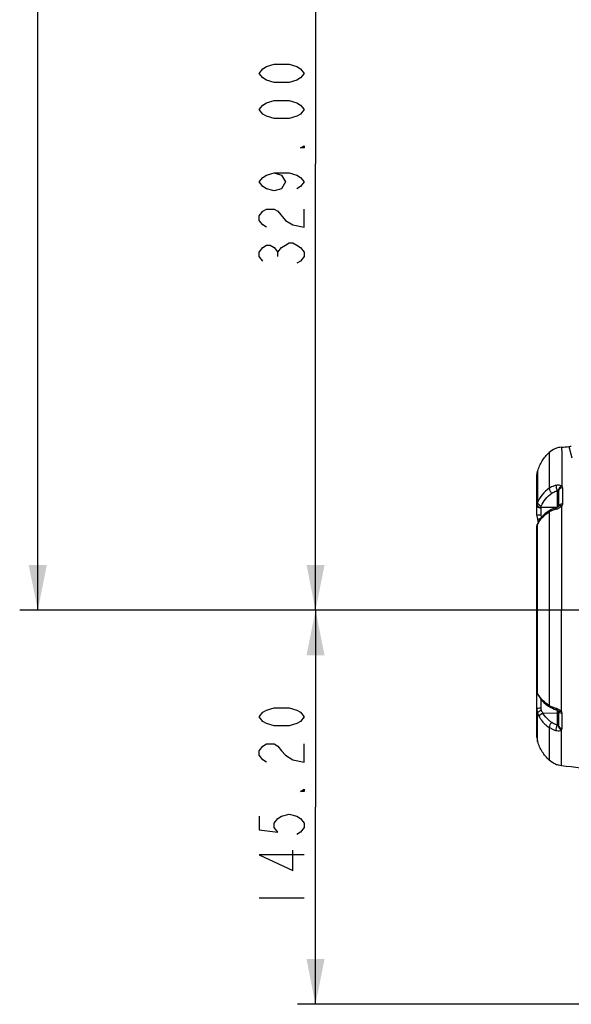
# Model space of a CAD drawing. Header units: millimetres. Extents: x 11 to 407, y 12 to 285.
# Tile 9 of 29: x 108 to 138, y 69 to 124. Entities that reach past the tile are written whole.
import ezdxf

# ---------------------------------------------------------------- set-up
doc = ezdxf.new("R2010")
doc.units = ezdxf.units.MM
doc.header["$LTSCALE"] = 23.1
doc.layers.get('0').update_dxf_attribs({"linetype": 'CONTINUOUS'})
doc.styles.get("Standard").update_dxf_attribs({"font": 'txt', "width": 0.8})
doc.dimstyles.new('DIMSTYLE_1', dxfattribs={"dimtxt": 2.5, "dimasz": 2.5, "dimexe": 1, "dimexo": 1, "dimtad": 1, "dimlfac": 6.666667, "dimzin": 0, "dimdsep": 46, "dimtxsty": 'Standard', "dimblk": '_FILLED', "dimblk1": '_FILLED', "dimblk2": '_FILLED', "dimcen": 0.09, "dimadec": 0, "dimazin": 0, "dimtp": 0.01, "dimtm": 0.01, "dimtfac": 1, "dimtofl": 0, "dimtmove": 0, "dimatfit": 3, "dimldrblk": '_FILLED', "dimfxl": 0, "dimtolj": 1, "dimtzin": 0, "dimarcsym": 0})

# ---------------------------------------------------------------- blocks, each defined once
blk = doc.blocks.new('_FILLED')
at = {"color": 0, "linetype": 'ByBlock'}
blk.add_solid([(0, 0), (-1, 0.2), (-1, -0.2)], dxfattribs=at)
blk = doc.blocks.new('*D6')
at = {"color": 2, "linetype": 'Continuous'}
for p, q in [((151.759, 140.232), (123.346, 140.232)), ((124.346, 140.232), (124.346, 115.557)), ((124.346, 90.882), (124.346, 115.557)), ((151.759, 90.882), (123.346, 90.882))]:
    blk.add_line(p, q, dxfattribs=at)
at = {"color": 2, "linetype": 'Continuous', "xscale": 2.5, "yscale": 2.5, "zscale": 2.5}
for p, rotation in [((124.346, 140.232), 89.99999986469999), ((124.346, 90.882), 269.9999998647)]:
    blk.add_blockref('_FILLED', p, dxfattribs=dict(at, rotation=rotation))
blk = doc.blocks.new('*D7')
at = {"color": 2, "linetype": 'Continuous'}
for p, q in [((151.759, 90.882), (123.346, 90.882)), ((124.346, 90.882), (124.346, 79.992)), ((124.346, 69.102), (124.346, 79.992)), ((159.876, 69.102), (123.346, 69.102))]:
    blk.add_line(p, q, dxfattribs=at)
at = {"color": 2, "linetype": 'Continuous', "xscale": 2.5, "yscale": 2.5, "zscale": 2.5}
for p, rotation in [((124.346, 90.882), 90), ((124.346, 69.102), 270)]:
    blk.add_blockref('_FILLED', p, dxfattribs=dict(at, rotation=rotation))
blk = doc.blocks.new('*D9')
at = {"color": 2, "linetype": 'Continuous'}
for p, q in [((144.018, 202.857), (107.986, 202.857)), ((108.986, 202.857), (108.986, 146.87)), ((108.986, 90.882), (108.986, 146.87)), ((151.759, 90.882), (107.986, 90.882))]:
    blk.add_line(p, q, dxfattribs=at)
at = {"color": 2, "linetype": 'Continuous', "xscale": 2.5, "yscale": 2.5, "zscale": 2.5}
for p, rotation in [((108.986, 202.857), 90.00000013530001), ((108.986, 90.882), 270.0000001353)]:
    blk.add_blockref('_FILLED', p, dxfattribs=dict(at, rotation=rotation))

msp = doc.modelspace()

# ---------------------------------------------------------------- linework, layer by layer
at = {"color": 2, "linetype": 'Continuous'}
for p, q in [((122.2625, 110.432), (122.2625, 110.682)), ((121.2208, 74.992), (123.7209, 74.992))]:
    msp.add_line(p, q, dxfattribs=at)
at = {"color": 7, "linetype": 'Continuous'}
for p, q in [((138.3563, 99.9317), (138.5175, 99.3118)), ((136.5874, 98.3384), (136.6235, 98.5671)), ((136.6235, 98.5671), (136.6225, 98.3989)), ((136.5881, 96.1191), (136.5881, 98.3183)), ((136.6224, 98.273), (136.622, 97.695)), ((136.6225, 98.3989), (136.6224, 98.273)), ((136.622, 97.5938), (136.6217, 96.8356)), ((136.622, 97.695), (136.622, 97.5938)), ((137.7151, 97.4847), (137.7151, 96.573)), ((137.7881, 97.4744), (137.7881, 96.6214)), ((137.998, 97.642), (137.9948, 96.7524)), ((137.662, 96.5538), (136.8097, 96.5682)), ((137.3031, 96.4032), (137.2108, 96.3439)), ((137.662, 96.5545), (137.5576, 96.5222)), ((137.7907, 96.6222), (137.7901, 96.6213)), ((137.7902, 96.6214), (137.7901, 96.6213)), ((136.6321, 95.8525), (136.632, 95.8527)), ((136.6321, 95.8525), (136.645, 95.8071)), ((137.2684, 96.3128), (137.2665, 94.3971)), ((136.5861, 95.4963), (136.5861, 95.5007)), ((136.5881, 86.3787), (136.5881, 95.4963)), ((136.6057, 95.6224), (136.6059, 95.6229)), ((136.6215, 95.3708), (136.6215, 95.636)), ((136.622, 86.2786), (136.6215, 95.3708)), ((136.6339, 95.6936), (136.6338, 95.6935)), ((137.2666, 94.3972), (137.2668, 90.9047)), ((137.2668, 90.9047), (137.2667, 85.6232)), ((137.9445, 85.8105), (137.9428, 90.8965)), ((136.5866, 86.3769), (136.5866, 86.3787)), ((136.5881, 83.8617), (136.5881, 86.357)), ((136.6333, 86.2223), (136.6484, 86.1989)), ((136.6484, 86.1989), (136.6535, 86.1916)), ((136.7058, 86.1146), (136.7263, 86.083)), ((137.2346, 85.5803), (137.3017, 85.5379)), ((137.9445, 85.7639), (137.9445, 85.8105)), ((137.9447, 85.2885), (137.9445, 85.7639)), ((136.5899, 85.4267), (136.5896, 84.4863)), ((136.6251, 84.3705), (136.6254, 85.2084)), ((136.9238, 85.1978), (137.7151, 85.2111)), ((137.545, 85.4206), (137.6445, 85.3868)), ((137.6445, 85.3868), (137.657, 85.3831)), ((137.6569, 85.3831), (137.657, 85.3831)), ((137.7151, 85.3608), (137.7151, 84.5323)), ((137.7837, 85.3174), (137.7858, 85.3152)), ((137.7881, 85.3174), (137.7881, 84.5207)), ((137.7905, 85.3094), (137.7904, 85.3096)), ((137.9821, 84.3501), (137.9813, 85.1757)), ((136.5896, 84.4863), (136.589, 83.8801)), ((136.6247, 83.7784), (136.6251, 84.3705)), ((137.2675, 84.4005), (137.2694, 82.5979)), ((136.589, 83.8801), (136.5888, 83.86)), ((136.5888, 83.8606), (136.624, 83.6326)), ((136.624, 83.6326), (136.6247, 83.7784)), ((137.9498, 82.6105), (137.9495, 82.7924)), ((137.9503, 82.2837), (137.9498, 82.6105))]:
    msp.add_line(p, q, dxfattribs=at)
at = {"color": 2, "linetype": 'Continuous'}
for points in [[(123.7209, 120.557), (123.5125, 120.307), (123.3042, 120.182), (122.8875, 120.057), (122.0542, 120.057), (121.6375, 120.182), (121.4292, 120.307), (121.2208, 120.557), (121.4292, 120.807), (121.6375, 120.932), (122.0542, 121.057), (122.8875, 121.057), (123.3042, 120.932), (123.5125, 120.807), (123.7209, 120.557)], [(123.7209, 118.557), (123.5125, 118.307), (123.3042, 118.182), (122.8875, 118.057), (122.0542, 118.057), (121.6375, 118.182), (121.4292, 118.307), (121.2208, 118.557), (121.4292, 118.807), (121.6375, 118.932), (122.0542, 119.057), (122.8875, 119.057), (123.3042, 118.932), (123.5125, 118.807), (123.7209, 118.557)], [(123.7209, 116.557), (123.7209, 116.432), (123.5125, 116.432), (123.7209, 116.557)], [(122.0542, 115.057), (122.4708, 114.932), (122.6792, 114.557), (122.4708, 114.182), (122.0542, 114.057), (121.6375, 114.182), (121.4292, 114.307), (121.2208, 114.557), (121.4292, 114.807), (121.6375, 114.932), (122.0542, 115.057), (122.8875, 115.057), (123.3042, 114.932), (123.5125, 114.807), (123.7209, 114.557), (123.5125, 114.307), (123.3042, 114.182)], [(121.6375, 112.057), (121.4292, 112.182), (121.2208, 112.432), (121.2208, 112.682), (121.4292, 112.932), (121.6375, 113.057), (122.0542, 113.057), (122.2625, 112.932)], [(122.2625, 112.932), (122.6792, 112.432), (123.0959, 112.182), (123.7209, 112.057), (123.7209, 113.057)], [(121.4292, 110.182), (121.2208, 110.432), (121.2208, 110.682), (121.4292, 110.932), (121.6375, 111.057), (121.8458, 111.057), (122.0542, 110.932), (122.2625, 110.682), (122.4708, 110.932), (122.6792, 111.057), (122.8875, 111.182), (123.0959, 111.182), (123.3042, 111.057), (123.5125, 110.932), (123.7209, 110.682), (123.7209, 110.432), (123.5125, 110.182), (123.3042, 110.057)], [(123.7209, 84.992), (123.5125, 84.742), (123.3042, 84.617), (122.8875, 84.492), (122.0542, 84.492), (121.6375, 84.617), (121.4292, 84.742), (121.2208, 84.992), (121.4292, 85.242), (121.6375, 85.367), (122.0542, 85.492), (122.8875, 85.492), (123.3042, 85.367), (123.5125, 85.242), (123.7209, 84.992)], [(121.6375, 82.492), (121.4292, 82.617), (121.2208, 82.867), (121.2208, 83.117), (121.4292, 83.367), (121.6375, 83.492), (122.0542, 83.492), (122.2625, 83.367), (122.4708, 83.117), (122.6792, 82.867), (123.0959, 82.617), (123.7209, 82.492), (123.7209, 83.492)], [(123.7209, 80.992), (123.7209, 80.867), (123.5125, 80.867), (123.7209, 80.992)], [(121.2208, 79.492), (121.2208, 78.742), (122.2625, 78.617), (122.0542, 78.867), (122.0542, 79.117), (122.2625, 79.367), (122.4708, 79.492), (122.8875, 79.617), (123.3042, 79.492), (123.5125, 79.367), (123.7209, 79.117), (123.7209, 78.867), (123.5125, 78.617), (123.3042, 78.492)], [(123.7209, 77.367), (121.2208, 77.367), (123.0959, 76.492), (123.0959, 77.617)]]:
    msp.add_lwpolyline(points, dxfattribs=at)
at = {"color": 7, "linetype": 'Continuous'}
for points in [[(137.2108, 96.3439), (137.0536, 96.2252), (136.9171, 96.0975), (136.7969, 95.9572), (136.6909, 95.7996), (136.6339, 95.6937)], [(137.5576, 96.5222), (137.4676, 96.4877), (137.3836, 96.4485), (137.3045, 96.404)], [(137.7376, 96.5835), (137.7168, 96.5737), (137.6943, 96.5648), (137.6708, 96.557), (137.6619, 96.5545)], [(137.7902, 96.6214), (137.788, 96.6186), (137.7816, 96.6122), (137.7709, 96.6036), (137.7559, 96.5937), (137.7376, 96.5835)], [(136.5881, 96.1191), (136.5889, 96.0865), (136.5971, 96.0034), (136.6138, 95.9193), (136.632, 95.8527)], [(136.645, 95.8071), (136.66, 95.7435), (136.6602, 95.7425)], [(136.5931, 95.5713), (136.5901, 95.5535), (136.5881, 95.5357), (136.5873, 95.5192)], [(136.6058, 95.6227), (136.6013, 95.6071), (136.5969, 95.5894), (136.5931, 95.5713)], [(136.5915, 86.3291), (136.5985, 86.2995), (136.6089, 86.2704)], [(136.6089, 86.2704), (136.6203, 86.2457), (136.6333, 86.2223)], [(136.6535, 86.1916), (136.6594, 86.1833), (136.6804, 86.1529), (136.7058, 86.1146)], [(136.7263, 86.083), (136.7684, 86.0212), (136.8666, 85.8974), (136.9779, 85.7822), (137.101, 85.6763), (137.2346, 85.5803)], [(137.3025, 85.5374), (137.3565, 85.5061), (137.4461, 85.4613), (137.545, 85.4206)], [(137.6569, 85.3831), (137.6684, 85.3795), (137.6994, 85.368), (137.7274, 85.3551), (137.7502, 85.3425), (137.7666, 85.3316), (137.7781, 85.3226), (137.7837, 85.3174)], [(137.7858, 85.3152), (137.7899, 85.3103), (137.7904, 85.3096)]]:
    msp.add_lwpolyline(points, dxfattribs=at)
for centre, radius, start, end in [((137.0074, 112.5475), 12.6877, 274.27031, 276.10277), ((137.3902, 108.8785), 8.9989, 276.16283, 276.74023), ((137.4911, 108.0193), 8.1338, 276.74479, 277.06112), ((137.0693, 96.6593), 0.483, 178.54279, 180.0237), ((137.0587, 96.6595), 0.4724, 177.79079, 178.54014), ((137.0443, 96.6601), 0.4579, 174.98755, 177.79895), ((137.0289, 96.6615), 0.4425, 170.45618, 174.99302), ((137.102, 98.3392), 1.9484, 285.99989, 287.39611), ((137.2314, 97.9216), 1.5112, 287.44968, 287.83124), ((137.3258, 97.6331), 1.2076, 287.76013, 290.35095), ((137.412, 97.3989), 0.9581, 290.38686, 293.48037), ((736.2002, 94.0601), 598.2497, 179.7534326, 179.9561437), ((136.9305, 95.4804), 0.3459, 154.88181, 162.70332), ((137.0533, 95.4861), 0.4679, 159.98339, 163.06479), ((137.0641, 95.4821), 0.4794, 155.38573, 159.97478), ((136.95, 95.4717), 0.3673, 153.43362, 154.93725), ((137.9472, 94.9821), 1.4782, 151.58809, 153.74796), ((137.0736, 95.4778), 0.4898, 153.87571, 155.39505), ((137.9482, 94.9815), 1.4794, 147.52862, 151.58652), ((136.6978, 86.3791), 0.1112, 181.14593, 184.92815), ((135.2061, 85.2883), 1.7278, 34.261, 34.96784), ((134.3685, 84.7175), 2.7414, 33.78234, 34.26639), ((137.951, 86.9543), 1.4811, 212.93243, 215.4052), ((137.9932, 86.9854), 1.5336, 215.43672, 222.56423), ((138.0501, 86.9208), 1.5158, 238.8789, 241.53752), ((137.9627, 86.7636), 1.3359, 241.61988, 246.67538), ((138.1185, 87.1277), 1.732, 246.71244, 253.67553), ((137.1343, 83.8679), 1.6733, 70.7654, 72.707)]:
    msp.add_arc(centre, radius, start, end, dxfattribs=at)
for points, knots in [([(136.6238, 98.5682), (136.6875, 98.7671), (136.8546, 99.1439), (137.1176, 99.4628), (137.264, 99.5969)], [0, 0, 0, 0, 0.5126906, 1, 1, 1, 1]), ([(137.264, 99.5969), (137.2614, 99.5969), (137.2679, 99.5802), (137.2622, 99.5627), (137.2665, 99.5199), (137.2658, 99.4662), (137.2675, 99.3946), (137.2686, 99.2687), (137.2701, 99.0718), (137.2708, 98.7905), (137.271, 98.4502), (137.2706, 98.054), (137.2702, 97.7714), (137.27, 97.6213)], [0, 0, 0, 0, 0.0039622, 0.015874, 0.035775, 0.0637013, 0.0996542, 0.1436166, 0.2554411, 0.3983191, 0.5709749, 0.7720746, 1, 1, 1, 1]), ([(137.9522, 99.895), (137.894, 99.8905), (137.767, 99.8764), (137.5255, 99.7919), (137.3578, 99.6828), (137.264, 99.5969)], [0, 0, 0, 0, 0.2295634, 0.4996189, 1, 1, 1, 1]), ([(137.9522, 99.895), (137.9496, 99.8933), (137.9566, 99.8776), (137.9515, 99.8535), (137.9566, 99.8064), (137.957, 99.7445), (137.9596, 99.6645), (137.962, 99.525), (137.964, 99.3096), (137.9645, 99.0035), (137.9638, 98.6349), (137.9622, 98.2065), (137.9608, 97.9012), (137.9601, 97.7391)], [0, 0, 0, 0, 0.0043184, 0.0170981, 0.038146, 0.0672738, 0.1043227, 0.1491475, 0.2615925, 0.4038623, 0.5752046, 0.7743832, 1, 1, 1, 1]), ([(137.27, 97.6214), (137.1233, 97.5215), (136.8631, 97.2889), (136.6858, 96.9886), (136.6217, 96.8356)], [0, 0, 0, 0, 0.5168573, 1, 1, 1, 1]), ([(137.2701, 97.6214), (137.2689, 97.5729), (137.309, 97.4703), (137.3728, 97.3857), (137.4154, 97.3491)], [0, 0, 0, 0, 0.463284, 1, 1, 1, 1]), ([(137.6416, 97.7908), (137.6077, 97.7815), (137.4775, 97.7404), (137.3537, 97.6785), (137.2701, 97.6214)], [0, 0, 0, 0, 0.2578168, 1, 1, 1, 1]), ([(137.4154, 97.3491), (137.4828, 97.3948), (137.5826, 97.4447), (137.6876, 97.4772), (137.7151, 97.4847)], [0, 0, 0, 0, 0.7408981, 1, 1, 1, 1]), ([(137.6416, 97.7908), (137.6398, 97.7406), (137.6589, 97.6354), (137.6909, 97.5343), (137.7151, 97.4847)], [0, 0, 0, 0, 0.4766288, 1, 1, 1, 1]), ([(137.6414, 97.7907), (137.6706, 97.7982), (137.7762, 97.8184), (137.9079, 97.7993), (137.9601, 97.739)], [0, 0, 0, 0, 0.2744131, 1, 1, 1, 1]), ([(137.7229, 97.4929), (137.7216, 97.4916), (137.7189, 97.4889), (137.7164, 97.4862), (137.7151, 97.4847)], [0, 0, 0, 0, 0.4876213, 1, 1, 1, 1]), ([(137.7786, 97.4984), (137.7723, 97.5048), (137.7504, 97.5143), (137.7313, 97.5008), (137.7229, 97.4929)], [0, 0, 0, 0, 0.4373946, 1, 1, 1, 1]), ([(137.7805, 97.5253), (137.7836, 97.5469), (137.814, 97.6383), (137.8924, 97.7108), (137.9602, 97.739)], [0, 0, 0, 0, 0.2290716, 1, 1, 1, 1]), ([(137.998, 97.642), (137.9453, 97.6394), (137.8462, 97.6122), (137.7881, 97.5177), (137.7881, 97.4744)], [0, 0, 0, 0, 0.5497487, 1, 1, 1, 1]), ([(136.8302, 96.6385), (136.8883, 96.7772), (137.048, 97.0489), (137.2832, 97.2593), (137.4154, 97.3491)], [0, 0, 0, 0, 0.4846137, 1, 1, 1, 1]), ([(136.5872, 96.6596), (136.5872, 96.643), (136.6062, 96.5921), (136.6908, 96.5426), (136.7655, 96.5302), (136.8063, 96.5296)], [0, 0, 0, 0, 0.1803475, 0.5548273, 1, 1, 1, 1]), ([(136.5924, 96.7349), (136.5924, 96.7279), (136.596, 96.6956), (136.6147, 96.6664), (136.6322, 96.6482)], [0, 0, 0, 0, 0.2170297, 1, 1, 1, 1]), ([(136.8302, 96.6385), (136.8034, 96.6455), (136.7139, 96.6795), (136.6213, 96.7649), (136.6217, 96.8356)], [0, 0, 0, 0, 0.2811482, 1, 1, 1, 1]), ([(136.8063, 96.5296), (136.8067, 96.4998), (136.8078, 96.369), (136.8072, 96.2382), (136.8072, 96.1372)], [0, 0, 0, 0, 0.2280765, 1, 1, 1, 1]), ([(137.2683, 96.3128), (137.2679, 96.3223), (137.2683, 96.3547), (137.283, 96.3909), (137.3031, 96.4031)], [0, 0, 0, 0, 0.2865388, 1, 1, 1, 1]), ([(137.6391, 96.4663), (137.6382, 96.4863), (137.6372, 96.5151), (137.6509, 96.5516), (137.6619, 96.5545)], [0, 0, 0, 0, 0.6363734, 1, 1, 1, 1]), ([(137.9948, 96.7524), (137.9703, 96.7511), (137.8895, 96.74), (137.7978, 96.6804), (137.7891, 96.6215)], [0, 0, 0, 0, 0.2914891, 1, 1, 1, 1]), ([(137.9561, 96.6346), (137.9388, 96.6413), (137.8865, 96.658), (137.8122, 96.6531), (137.7902, 96.6214)], [0, 0, 0, 0, 0.32518, 1, 1, 1, 1]), ([(137.9561, 96.6346), (137.9474, 96.6217), (137.9027, 96.5711), (137.8407, 96.5406), (137.7938, 96.5201)], [0, 0, 0, 0, 0.233394, 1, 1, 1, 1]), ([(136.8072, 96.1372), (136.7821, 96.1372), (136.7337, 96.136), (136.6617, 96.1345), (136.6239, 96.1263), (136.5881, 96.1255), (136.5881, 96.1191)], [0, 0, 0, 0, 0.3406509, 0.6738701, 0.9129439, 1, 1, 1, 1]), ([(136.632, 95.8527), (136.624, 95.8799), (136.7088, 95.9453), (136.7721, 95.97), (136.8206, 95.9852)], [0, 0, 0, 0, 0.3583716, 1, 1, 1, 1]), ([(136.7001, 95.7758), (136.7329, 95.8272), (136.8871, 96.0396), (137.096, 96.2092), (137.2683, 96.3128)], [0, 0, 0, 0, 0.2326316, 1, 1, 1, 1]), ([(137.951, 94.518), (137.9504, 94.2281), (137.9482, 93.0209), (137.9432, 91.8137), (137.9428, 90.8965)], [0, 0, 0, 0, 0.2401633, 1, 1, 1, 1]), ([(136.622, 86.2786), (136.6169, 86.2866), (136.6006, 86.3147), (136.589, 86.3465), (136.587, 86.3696)], [0, 0, 0, 0, 0.2903528, 1, 1, 1, 1]), ([(136.7078, 86.1491), (136.7024, 86.1574), (136.6823, 86.1884), (136.6621, 86.2193), (136.6471, 86.2418)], [0, 0, 0, 0, 0.2680567, 1, 1, 1, 1]), ([(136.8066, 85.4694), (136.7547, 85.4691), (136.6824, 85.4637), (136.6139, 85.4499), (136.5875, 85.4352), (136.5875, 85.4281)], [0, 0, 0, 0, 0.6842712, 0.9058607, 1, 1, 1, 1]), ([(136.8072, 85.973), (136.8072, 85.9361), (136.8072, 85.7682), (136.8074, 85.6004), (136.8066, 85.4694)], [0, 0, 0, 0, 0.2196182, 1, 1, 1, 1]), ([(137.2667, 85.6232), (137.2279, 85.6466), (137.0828, 85.7406), (136.9499, 85.8541), (136.8637, 85.948)], [0, 0, 0, 0, 0.2622361, 1, 1, 1, 1]), ([(137.3017, 85.5379), (137.2826, 85.5496), (137.2678, 85.5833), (137.2666, 85.6142), (137.2667, 85.6231)], [0, 0, 0, 0, 0.7150147, 1, 1, 1, 1]), ([(137.6319, 85.4655), (137.6316, 85.4554), (137.6321, 85.4284), (137.6385, 85.3884), (137.657, 85.3831)], [0, 0, 0, 0, 0.3428584, 1, 1, 1, 1]), ([(136.6223, 85.2101), (136.6284, 85.2435), (136.706, 85.3031), (136.7812, 85.3358), (136.8308, 85.3504)], [0, 0, 0, 0, 0.3958814, 1, 1, 1, 1]), ([(136.6223, 85.2101), (136.6294, 85.1894), (136.6577, 85.1109), (136.6929, 85.0348), (136.7237, 84.9816)], [0, 0, 0, 0, 0.2627843, 1, 1, 1, 1]), ([(136.7237, 84.9816), (136.7231, 85.0014), (136.7505, 85.1027), (136.8467, 85.1706), (136.9238, 85.1978)], [0, 0, 0, 0, 0.1955113, 1, 1, 1, 1]), ([(136.7237, 84.9816), (136.7557, 84.926), (136.9014, 84.7023), (137.1006, 84.515), (137.2674, 84.4005)], [0, 0, 0, 0, 0.2408664, 1, 1, 1, 1]), ([(137.4131, 84.6761), (137.3615, 84.7114), (137.1711, 84.8569), (137.0124, 85.0445), (136.9238, 85.1978)], [0, 0, 0, 0, 0.2607912, 1, 1, 1, 1]), ([(137.7867, 85.25), (137.785, 85.2444), (137.7693, 85.2197), (137.7374, 85.2115), (137.7151, 85.2111)], [0, 0, 0, 0, 0.2080451, 1, 1, 1, 1]), ([(137.7836, 85.4081), (137.7997, 85.4005), (137.8594, 85.3705), (137.9172, 85.3295), (137.9447, 85.2885)], [0, 0, 0, 0, 0.2648204, 1, 1, 1, 1]), ([(137.9813, 85.1757), (137.936, 85.1801), (137.854, 85.2023), (137.7951, 85.2735), (137.7894, 85.3095)], [0, 0, 0, 0, 0.5551825, 1, 1, 1, 1]), ([(137.9447, 85.2885), (137.9292, 85.2835), (137.8793, 85.2704), (137.8112, 85.2788), (137.7904, 85.3096)], [0, 0, 0, 0, 0.3051056, 1, 1, 1, 1]), ([(137.4131, 84.6761), (137.3697, 84.639), (137.3054, 84.5536), (137.265, 84.4493), (137.2674, 84.4005)], [0, 0, 0, 0, 0.5392524, 1, 1, 1, 1]), ([(137.6323, 84.2249), (137.5991, 84.2353), (137.4716, 84.2803), (137.3502, 84.3435), (137.2675, 84.4005)], [0, 0, 0, 0, 0.2569789, 1, 1, 1, 1]), ([(137.7151, 84.5323), (137.6875, 84.5408), (137.582, 84.5774), (137.4816, 84.6294), (137.4131, 84.6761)], [0, 0, 0, 0, 0.2583065, 1, 1, 1, 1]), ([(137.7151, 84.5323), (137.6877, 84.4829), (137.6516, 84.3818), (137.6297, 84.2752), (137.6325, 84.2248)], [0, 0, 0, 0, 0.5280288, 1, 1, 1, 1]), ([(137.7151, 84.5323), (137.7205, 84.5252), (137.7349, 84.5068), (137.7662, 84.4937), (137.7792, 84.5025)], [0, 0, 0, 0, 0.3605885, 1, 1, 1, 1]), ([(137.7801, 84.4755), (137.7823, 84.454), (137.8076, 84.3639), (137.8817, 84.2904), (137.9463, 84.2611)], [0, 0, 0, 0, 0.2338896, 1, 1, 1, 1]), ([(137.7881, 84.5207), (137.7881, 84.4788), (137.839, 84.3871), (137.9323, 84.3554), (137.9821, 84.3501)], [0, 0, 0, 0, 0.4549698, 1, 1, 1, 1]), ([(137.9462, 84.2611), (137.9304, 84.2435), (137.8334, 84.1861), (137.7136, 84.2007), (137.6323, 84.2249)], [0, 0, 0, 0, 0.2182179, 1, 1, 1, 1]), ([(137.9495, 82.7924), (137.9493, 82.8864), (137.9479, 83.376), (137.9468, 83.8656), (137.9463, 84.2611)], [0, 0, 0, 0, 0.1920067, 1, 1, 1, 1]), ([(137.2694, 82.5979), (137.1215, 82.7326), (136.8558, 83.0535), (136.6876, 83.4332), (136.6236, 83.6337)], [0, 0, 0, 0, 0.4872648, 1, 1, 1, 1]), ([(137.9503, 82.2837), (137.8923, 82.291), (137.7666, 82.3116), (137.5286, 82.4027), (137.3632, 82.5125), (137.2694, 82.5979)], [0, 0, 0, 0, 0.2307171, 0.4997714, 1, 1, 1, 1]), ([(145.131, 81.7943), (144.1757, 81.7954), (142.4821, 81.8741), (140.0886, 82.0495), (138.6508, 82.195), (137.9503, 82.2836)], [0, 0, 0, 0, 0.3980408, 0.705848, 1, 1, 1, 1])]:
    msp.add_open_spline(points, degree=3, knots=knots, dxfattribs=at)
for points in [[(137.7786, 97.4984), (137.7785, 97.5074), (137.7791, 97.5164), (137.7805, 97.5253)], [(137.7881, 97.4744), (137.7881, 97.483), (137.7846, 97.4923), (137.7786, 97.4984)], [(137.9601, 97.7391), (137.983, 97.7129), (137.9981, 97.6767), (137.998, 97.642)], [(136.6217, 96.8356), (136.6083, 96.8033), (136.5983, 96.7694), (136.5925, 96.7349)], [(136.6322, 96.6482), (136.6388, 96.6413), (136.6459, 96.6349), (136.6535, 96.629)], [(136.6535, 96.629), (136.6974, 96.5944), (136.7542, 96.5746), (136.8097, 96.5682)], [(136.8097, 96.5682), (136.8068, 96.5556), (136.8061, 96.5425), (136.8063, 96.5296)], [(136.8097, 96.5682), (136.8138, 96.5923), (136.8208, 96.616), (136.8302, 96.6385)], [(137.4371, 96.3981), (137.3789, 96.3739), (137.3225, 96.3451), (137.2684, 96.3128)], [(137.6391, 96.4663), (137.5705, 96.4478), (137.5028, 96.4253), (137.4371, 96.3981)], [(137.9948, 96.7524), (137.9945, 96.711), (137.9794, 96.6687), (137.9561, 96.6346)], [(136.8072, 96.1372), (136.8072, 96.0916), (136.8197, 96.0459), (136.8365, 96.0035)], [(136.5861, 95.5007), (136.5867, 95.5286), (136.592, 95.5566), (136.6003, 95.5833)], [(136.6002, 95.5833), (136.6, 95.5964), (136.6019, 95.6098), (136.6057, 95.6224)], [(136.6338, 95.6935), (136.6252, 95.6759), (136.6211, 95.6556), (136.6215, 95.636)], [(136.622, 86.2785), (136.6246, 86.2478), (136.6356, 86.2166), (136.6535, 86.1916)], [(136.7078, 86.1491), (136.7077, 86.1263), (136.7138, 86.1023), (136.7262, 86.0832)], [(136.8066, 85.4694), (136.8064, 85.4289), (136.8138, 85.3871), (136.8308, 85.3504)], [(137.6856, 85.4478), (137.7188, 85.4361), (137.7517, 85.4231), (137.7836, 85.4081)], [(136.5899, 85.4263), (136.59, 85.3527), (136.601, 85.2778), (136.6254, 85.2084)], [(136.8308, 85.3504), (136.8558, 85.2963), (136.8865, 85.2443), (136.9238, 85.1978)], [(137.9813, 85.1757), (137.9813, 85.2152), (137.9666, 85.2556), (137.9447, 85.2885)], [(137.7792, 84.5025), (137.7788, 84.4935), (137.7791, 84.4845), (137.7801, 84.4755)], [(137.7792, 84.5025), (137.7848, 84.5063), (137.7881, 84.5139), (137.7881, 84.5207)], [(137.9463, 84.2611), (137.9679, 84.2847), (137.9821, 84.3181), (137.9821, 84.3501)]]:
    msp.add_open_spline(points, degree=3, dxfattribs=at)

# ---------------------------------------------------------------- dimensions: what is measured, and where the dimension line sits
at = {"color": 2, "linetype": 'Continuous'}
for base, p1, p2, angle, picture, middle in [((108.9864, 202.857), (152.7587, 90.882), (145.0181, 202.857), 90, '*D9', (108.9864, 140.8695)), ((124.3459, 90.882), (152.7587, 140.232), (152.7587, 90.882), 270, '*D6', (124.3459, 109.557)), ((124.3459, 90.882), (160.8763, 69.102), (152.7587, 90.882), 90, '*D7', (124.3459, 73.992))]:
    dim = msp.add_linear_dim(base=base, p1=p1, p2=p2, angle=angle, dimstyle='DIMSTYLE_1', dxfattribs=at)
    dim.commit()
    dim.dimension.update_dxf_attribs({"geometry": picture, "text_midpoint": middle, "dimtype": 160})

doc.saveas('drawing.dxf')
